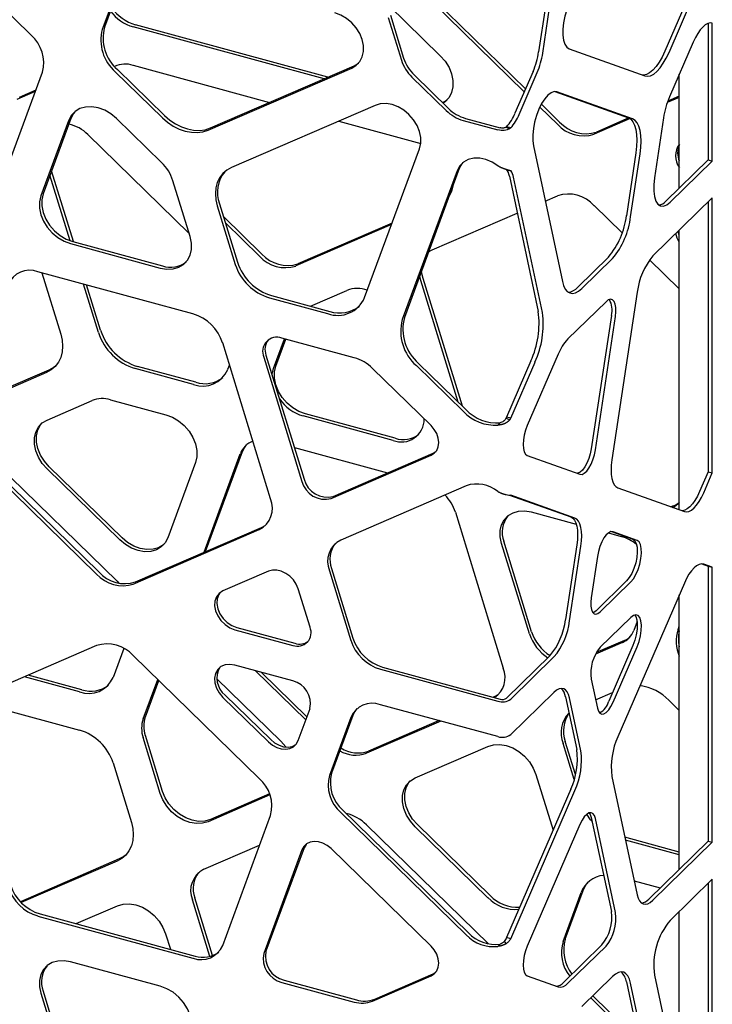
# Model space of a CAD drawing. Header units: millimetres. Extents: x -217 to 5933, y 23 to 4888.
# Tile 26 of 40: x 4742 to 4918, y 2704 to 2955. Entities that reach past the tile are written whole.
import ezdxf

# ---------------------------------------------------------------- set-up
doc = ezdxf.new("R2010")
doc.units = ezdxf.units.MM
doc.header["$LTSCALE"] = 15

msp = doc.modelspace()

# ---------------------------------------------------------------- linework, layer by layer
for p, q in [((4744.58, 2950.92), (4712.65, 2982.08)), ((4767.82, 2965.37), (4763.24, 2952.96)), ((4767.26, 2964.82), (4762.68, 2952.41)), ((4912.12, 2961.46), (4905.8, 2946.84)), ((4906.86, 2946.55), (4913.18, 2961.17)), ((4835.6, 2958.47), (4848.68, 2945.7)), ((4870.03, 2936.53), (4846.62, 2959.37)), ((4870.36, 2937.3), (4847.18, 2959.92)), ((4875.43, 2958.2), (4873.69, 2946.67)), ((4874.75, 2946.38), (4876.49, 2957.91)), ((4835.44, 2955.46), (4838.78, 2944.57)), ((4836, 2956.01), (4839.34, 2945.12)), ((4819.11, 2939.83), (4770.58, 2953.02)), ((4820.1, 2940.26), (4771.14, 2953.56)), ((4916.81, 2953.93), (4916.81, 2919.21)), ((4917.78, 2954.01), (4917.87, 2953.98)), ((4917.87, 2918.92), (4917.87, 2953.98)), ((4913.01, 2949.16), (4906.98, 2935.22)), ((4881.43, 2947.47), (4900.72, 2940.56)), ((4770.58, 2943.26), (4805.25, 2933.84)), ((4789.62, 2926.77), (4826.17, 2942.57)), ((4790.18, 2927.32), (4826.73, 2943.12)), ((4735.27, 2908.48), (4747.46, 2941.54)), ((4766, 2941.63), (4777.98, 2929.93)), ((4766.56, 2942.18), (4778.54, 2930.48)), ((4841.46, 2940.27), (4850.18, 2931.76)), ((4842.02, 2940.81), (4850.74, 2932.31)), ((4872.27, 2941.71), (4867.67, 2931.08)), ((4868.73, 2930.79), (4873.34, 2941.42)), ((4909.48, 2912.05), (4909.48, 2941)), ((4745.63, 2936.56), (4740.94, 2934.54)), ((4745.76, 2936.92), (4741.5, 2935.08)), ((4877.83, 2936.61), (4896.53, 2929.91)), ((4897.6, 2929.62), (4878.31, 2936.53)), ((4909.48, 2935.11), (4906.42, 2933.79)), ((4909.48, 2935.42), (4906.55, 2934.15)), ((4832.08, 2933.07), (4795.54, 2917.27)), ((4878.48, 2928.28), (4874.01, 2932.64)), ((4879.04, 2928.83), (4874.38, 2933.37)), ((4754.11, 2929.17), (4747.05, 2910.03)), ((4754.67, 2929.72), (4747.61, 2910.57)), ((4777.75, 2918.55), (4766.32, 2929.7)), ((4822.82, 2929.06), (4843.69, 2923.39)), ((4854.52, 2929.22), (4863.35, 2926.82)), ((4855.08, 2929.76), (4863.91, 2927.36)), ((4865.4, 2927.52), (4866.34, 2927.14)), ((4866.59, 2927.34), (4865.53, 2927.63)), ((4896.95, 2929.7), (4887.81, 2925.74)), ((4896.64, 2929.87), (4888.37, 2926.29)), ((4905.46, 2929.89), (4903.16, 2914.63)), ((4759.01, 2925.64), (4784.75, 2900.52)), ((4872.35, 2922.76), (4879.72, 2888.31)), ((4829.42, 2884.2), (4843.38, 2922.05)), ((4898.43, 2921.03), (4896.02, 2905.02)), ((4897.08, 2904.73), (4899.49, 2920.75)), ((4916.81, 2919.21), (4906.08, 2908.73)), ((4907.14, 2908.45), (4917.87, 2918.92)), ((4916.81, 2919.21), (4917.87, 2918.92)), ((4754.51, 2898.66), (4749.38, 2915.36)), ((4755.32, 2898.41), (4749.78, 2916.44)), ((4852.95, 2916.43), (4838.99, 2878.58)), ((4853.51, 2916.98), (4839.55, 2879.13)), ((4865.53, 2916.77), (4865.94, 2916.66)), ((4866.24, 2915.1), (4873.6, 2880.65)), ((4785, 2899.71), (4780.64, 2913.92)), ((4874.66, 2880.36), (4867.3, 2914.81)), ((4875.35, 2908.75), (4878.48, 2910.1)), ((4791.94, 2907.52), (4796.52, 2892.62)), ((4792.5, 2908.07), (4797.08, 2893.17)), ((4887.81, 2907.57), (4894.93, 2900.62)), ((4917.87, 2909.53), (4902.76, 2894.78)), ((4916.81, 2908.49), (4916.81, 2839.88)), ((4917.87, 2839.59), (4917.87, 2909.53)), ((4846.62, 2896.33), (4868.25, 2905.68)), ((4803.26, 2895.27), (4793.51, 2904.78)), ((4802.7, 2894.72), (4793.99, 2903.22)), ((4836.26, 2902.75), (4811.9, 2892.22)), ((4836.39, 2903.12), (4812.46, 2892.77)), ((4909.48, 2899.96), (4909.15, 2901.02)), ((4909.48, 2830.2), (4909.48, 2901.34)), ((4754.6, 2897.91), (4777.45, 2891.7)), ((4755.16, 2898.45), (4778.01, 2892.24)), ((4845.71, 2895.82), (4846.62, 2896.33)), ((4891.44, 2894.45), (4883.62, 2886.82)), ((4884.68, 2886.53), (4892.5, 2894.16)), ((4901.92, 2893.8), (4909.48, 2886.42)), ((4785.76, 2880.05), (4746.29, 2890.77)), ((4747.32, 2890.49), (4752.1, 2874.91)), ((4761.68, 2875.32), (4757.9, 2887.62)), ((4843.74, 2888.51), (4843.46, 2889.72)), ((4853.25, 2857.57), (4843.74, 2888.51)), ((4854.29, 2856.56), (4844.3, 2889.06)), ((4762.24, 2875.87), (4758.7, 2887.4)), ((4815.64, 2882.02), (4824.92, 2886.03)), ((4898.77, 2885.58), (4892.34, 2842.92)), ((4805.19, 2884.16), (4820, 2880.13)), ((4805.75, 2884.71), (4820.56, 2880.68)), ((4890.83, 2883.13), (4881.12, 2873.66)), ((4892.19, 2879.66), (4887.07, 2845.72)), ((4888.13, 2845.43), (4893.25, 2879.37)), ((4805.5, 2832.99), (4793.31, 2872.68)), ((4806.25, 2866.19), (4809.02, 2873.72)), ((4806.81, 2866.74), (4809.35, 2873.63)), ((4826.76, 2868.9), (4808.36, 2873.9)), ((4803.77, 2869.02), (4813.47, 2837.44)), ((4804.33, 2869.57), (4814.03, 2837.99)), ((4843.15, 2867.43), (4855.13, 2855.73)), ((4871.71, 2868.07), (4865.53, 2853.8)), ((4866.59, 2853.51), (4872.77, 2867.79)), ((4878.66, 2869.79), (4870.8, 2851.64)), ((4748.51, 2865.16), (4736.52, 2859.98)), ((4749.07, 2865.71), (4737.08, 2860.53)), ((4785.91, 2862.11), (4771.09, 2866.14)), ((4786.47, 2862.66), (4771.65, 2866.68)), ((4795.03, 2867.07), (4794.58, 2865.86)), ((4846.31, 2851.64), (4831.42, 2866.17)), ((4842.59, 2866.88), (4854.57, 2855.18)), ((4748.65, 2853.05), (4760.07, 2857.99)), ((4764.74, 2858.19), (4778.86, 2854.35)), ((4836.65, 2847.86), (4813.79, 2854.08)), ((4837.21, 2848.41), (4814.35, 2854.62)), ((4865.4, 2853.5), (4866.33, 2853.11)), ((4866.59, 2853.51), (4865.53, 2853.8)), ((4863.91, 2852.3), (4863.35, 2851.76)), ((4729.39, 2844.95), (4761.25, 2813.85)), ((4729.95, 2845.49), (4761.81, 2814.4)), ((4788.98, 2819.58), (4798.36, 2845.02)), ((4811.56, 2846.05), (4835.28, 2839.6)), ((4846.87, 2844.61), (4847.55, 2845.01)), ((4788.56, 2819.4), (4797.8, 2844.47)), ((4820.9, 2833.08), (4846.31, 2844.07)), ((4821.46, 2833.63), (4846.87, 2844.61)), ((4870.8, 2844.06), (4884.21, 2839.26)), ((4735.6, 2842.12), (4766.45, 2812.03)), ((4767.14, 2822.56), (4748.65, 2840.61)), ((4767.7, 2823.11), (4749.21, 2841.15)), ((4786.41, 2842.24), (4779.35, 2823.09)), ((4916.81, 2839.88), (4914.63, 2834.83)), ((4916.81, 2839.88), (4917.87, 2839.59)), ((4915.69, 2834.55), (4917.87, 2839.59)), ((4855.27, 2836.33), (4823.34, 2822.52)), ((4893.86, 2835.8), (4910.77, 2829.74)), ((4866.32, 2833.97), (4881.86, 2828.4)), ((4882.92, 2828.11), (4866.59, 2833.97)), ((4852.5, 2829.6), (4864.7, 2789.91)), ((4871.83, 2829.66), (4883.25, 2826.56)), ((4770.58, 2811.32), (4802.62, 2825.17)), ((4771.14, 2811.87), (4803.18, 2825.72)), ((4891.43, 2824.34), (4894.69, 2823.45)), ((4892.23, 2824.68), (4897.68, 2822.73)), ((4898.74, 2822.44), (4892.62, 2824.63)), ((4871.35, 2798.66), (4864.28, 2821.65)), ((4871.91, 2799.21), (4864.84, 2822.2)), ((4883.38, 2821.29), (4880.52, 2802.27)), ((4881.58, 2801.98), (4884.45, 2821)), ((4888.63, 2818.36), (4887.05, 2807.85)), ((4821.02, 2815.26), (4826.45, 2797.56)), ((4915.19, 2816.45), (4916.81, 2815.88)), ((4917.87, 2815.59), (4915.69, 2816.37)), ((4916.81, 2815.88), (4917.87, 2815.59)), ((4916.81, 2815.88), (4916.81, 2745.94)), ((4917.87, 2745.65), (4917.87, 2815.59)), ((4804.96, 2814.58), (4793.37, 2809.56)), ((4820.46, 2814.71), (4825.89, 2797.01)), ((4766.45, 2812.03), (4766.9, 2811.56)), ((4815.53, 2800.36), (4812.52, 2810.14)), ((4896.08, 2812.15), (4888.3, 2804.55)), ((4889.36, 2804.26), (4897.14, 2811.86)), ((4910.77, 2811.57), (4893.86, 2772.5)), ((4909.48, 2738.78), (4909.48, 2808.59)), ((4897.14, 2802.86), (4889.36, 2795.26)), ((4796.95, 2800.26), (4811.7, 2796.25)), ((4898.73, 2801.84), (4897.87, 2799.5)), ((4909.17, 2799.75), (4909.48, 2800.58)), ((4796.39, 2799.72), (4811.14, 2795.71)), ((4761.25, 2795.68), (4729.39, 2781.9)), ((4768.15, 2794.96), (4765.43, 2787.6)), ((4894.99, 2796.44), (4888.15, 2793.48)), ((4895.55, 2796.99), (4888.35, 2793.88)), ((4897.68, 2795.68), (4891.56, 2781.55)), ((4892.62, 2781.26), (4898.74, 2795.39)), ((4802.62, 2761.87), (4770.58, 2793.14)), ((4876.53, 2793.07), (4865.53, 2782.33)), ((4866.59, 2782.04), (4877.59, 2792.78)), ((4811.14, 2786.7), (4796.39, 2790.71)), ((4834, 2790.2), (4863.91, 2782.07)), ((4756.91, 2783.91), (4742.87, 2787.73)), ((4757.47, 2784.46), (4743.86, 2788.16)), ((4814.46, 2776.78), (4801.64, 2789.29)), ((4814.76, 2777.58), (4803.2, 2788.86)), ((4833.44, 2789.65), (4863.35, 2781.52)), ((4773.08, 2777.02), (4776.79, 2787.08)), ((4773.64, 2777.56), (4777.05, 2786.82)), ((4791.82, 2787.26), (4808.14, 2771.33)), ((4887.05, 2787.16), (4888.63, 2779.74)), ((4793.37, 2782.51), (4804.96, 2771.2)), ((4793.93, 2783.06), (4805.52, 2771.75)), ((4862.38, 2782.64), (4862.15, 2782.55)), ((4877.59, 2783.77), (4866.59, 2773.03)), ((4880.52, 2782.64), (4883.38, 2769.22)), ((4884.45, 2768.93), (4881.58, 2782.35)), ((4888.18, 2781.88), (4892.52, 2783.76)), ((4729.03, 2781.73), (4756.91, 2774.15)), ((4863.35, 2772.52), (4833.44, 2780.64)), ((4906.85, 2781.77), (4909.48, 2779.2)), ((4812.52, 2771.52), (4815.53, 2779.67)), ((4825.89, 2777.38), (4820.46, 2762.64)), ((4826.45, 2777.93), (4821.02, 2763.19)), ((4848.8, 2776.47), (4829.89, 2768.29)), ((4848.37, 2776.59), (4830.45, 2768.84)), ((4777.44, 2758.06), (4773.08, 2772.27)), ((4778, 2758.6), (4773.64, 2772.81)), ((4842.3, 2762.05), (4860.79, 2770.04)), ((4882.74, 2761.58), (4879.92, 2770.77)), ((4883.08, 2762.86), (4880.48, 2771.31)), ((4765.43, 2765.84), (4770.08, 2750.72)), ((4873, 2762.88), (4877.35, 2748.72)), ((4892.34, 2762.42), (4898.77, 2732.32)), ((4805.35, 2757.68), (4789.65, 2750.89)), ((4805.26, 2757.95), (4790.21, 2751.44)), ((4881.86, 2759.14), (4865.53, 2721.39)), ((4866.59, 2721.11), (4882.92, 2758.85)), ((4793.31, 2719.43), (4805.5, 2752.49)), ((4823.34, 2753.26), (4855.27, 2722.1)), ((4823.9, 2753.81), (4855.83, 2722.65)), ((4829.89, 2750.11), (4860.95, 2719.8)), ((4861.35, 2732.11), (4842.86, 2750.15)), ((4884.21, 2750.21), (4870.8, 2719.23)), ((4887.07, 2751.98), (4892.19, 2728.03)), ((4893.25, 2727.75), (4888.13, 2751.69)), ((4860.79, 2731.56), (4842.3, 2749.61)), ((4788.52, 2738.79), (4802.71, 2744.93)), ((4909.48, 2743.15), (4895.65, 2746.91)), ((4909.48, 2742.45), (4895.81, 2746.16)), ((4916.81, 2745.94), (4901.69, 2731.18)), ((4902.76, 2730.89), (4917.87, 2745.65)), ((4916.81, 2745.94), (4917.87, 2745.65)), ((4813.47, 2743.71), (4803.77, 2717.4)), ((4814.03, 2744.25), (4804.33, 2717.94)), ((4846.31, 2719.23), (4820.9, 2744.03)), ((4767.01, 2741.41), (4741.84, 2730.53)), ((4766.45, 2740.86), (4742.05, 2730.31)), ((4898.03, 2735.8), (4904.6, 2734.02)), ((4917.87, 2736.26), (4907.14, 2725.78)), ((4916.81, 2735.22), (4916.81, 2701.49)), ((4917.87, 2701.2), (4917.87, 2736.26)), ((4879.92, 2720.44), (4884.5, 2732.85)), ((4880.48, 2720.99), (4885.06, 2733.4)), ((4790.05, 2716.6), (4785.63, 2730.98)), ((4790.72, 2716.81), (4786.19, 2731.53)), ((4746.85, 2727.44), (4786.32, 2716.71)), ((4756, 2724.95), (4766.58, 2729.52)), ((4909.48, 2697.8), (4909.48, 2728.06)), ((4746.29, 2726.89), (4785.76, 2716.16)), ((4778.79, 2722.36), (4780, 2718.43)), ((4863.91, 2719.73), (4863.35, 2719.18)), ((4864.93, 2720.43), (4865.4, 2719.86)), ((4866.59, 2721.11), (4865.53, 2721.39)), ((4889.77, 2719.54), (4880.06, 2710.06)), ((4881.12, 2709.78), (4890.83, 2719.25)), ((4777.45, 2709.03), (4754.6, 2715.24)), ((4831.99, 2705.77), (4846.87, 2712.2)), ((4846.87, 2712.2), (4847.55, 2712.6)), ((4808.36, 2710.02), (4826.76, 2705.02)), ((4808.92, 2710.57), (4827.32, 2705.57)), ((4831.42, 2705.22), (4846.31, 2711.66)), ((4870.8, 2711.66), (4878.66, 2708.84)), ((4892.5, 2711.49), (4884.68, 2703.86)), ((4896.02, 2710.14), (4898.43, 2698.85)), ((4899.49, 2698.56), (4897.08, 2709.85)), ((4903.16, 2711.83), (4905.46, 2701.05)), ((4747.05, 2707.23), (4754.11, 2684.24)), ((4747.61, 2707.77), (4754.67, 2684.78)), ((4895.22, 2697.97), (4886.93, 2706.05)), ((4895.78, 2698.51), (4887.49, 2706.6))]:
    msp.add_line(p, q)
at = {"flags": 128}
for points in [[(4883.71, 2962.56), (4882.9, 2961.62), (4882.13, 2960.41), (4881.43, 2958.98), (4880.83, 2957.4), (4880.36, 2955.73), (4880.03, 2954.05), (4879.86, 2952.43), (4879.86, 2950.95), (4880.03, 2949.66), (4880.36, 2948.62), (4880.83, 2947.88), (4881.43, 2947.47)], [(4826.17, 2942.57), (4827.31, 2943.26), (4828.21, 2944.22), (4828.83, 2945.41), (4829.15, 2946.77), (4829.15, 2948.26), (4828.83, 2949.8), (4828.21, 2951.33), (4827.31, 2952.78), (4826.17, 2954.08), (4824.84, 2955.19), (4823.38, 2956.04), (4821.85, 2956.61)], [(4917.87, 2953.98), (4917.32, 2954.04), (4916.71, 2953.89), (4916.08, 2953.54), (4915.43, 2952.99), (4914.79, 2952.26), (4914.16, 2951.36), (4913.56, 2950.32), (4913.01, 2949.16)], [(4848.68, 2945.7), (4849.91, 2944.29), (4850.89, 2942.73), (4851.56, 2941.08), (4851.9, 2939.41), (4851.9, 2937.8), (4851.56, 2936.32), (4850.89, 2935.04), (4849.91, 2934), (4849.39, 2933.63)], [(4905.8, 2946.84), (4905.1, 2945.37), (4904.34, 2944.06), (4903.55, 2942.93), (4902.73, 2942.01), (4901.91, 2941.34), (4901.11, 2940.91), (4900.36, 2940.75), (4900.21, 2940.75)], [(4900.72, 2940.56), (4901.42, 2940.46), (4902.18, 2940.62), (4902.97, 2941.05), (4903.79, 2941.73), (4904.61, 2942.64), (4905.4, 2943.77), (4906.16, 2945.09), (4906.86, 2946.55)], [(4826.73, 2943.12), (4827.87, 2943.81), (4827.92, 2943.85)], [(4878.31, 2936.53), (4877.61, 2936.59), (4876.84, 2936.3), (4876.03, 2935.67), (4875.23, 2934.73), (4874.46, 2933.52), (4873.76, 2932.09), (4873.16, 2930.51), (4872.68, 2928.84), (4872.35, 2927.16), (4872.18, 2925.54), (4872.18, 2924.05), (4872.35, 2922.76)], [(4766.32, 2929.7), (4764.89, 2930.89), (4763.31, 2931.82), (4761.66, 2932.44), (4760.01, 2932.72), (4758.43, 2932.65), (4757, 2932.24), (4755.76, 2931.49), (4754.79, 2930.46), (4754.11, 2929.17)], [(4843.38, 2922.05), (4843.7, 2923.42), (4843.7, 2924.9), (4843.38, 2926.45), (4842.75, 2927.97), (4841.85, 2929.42), (4840.71, 2930.73), (4839.38, 2931.83), (4837.92, 2932.69), (4836.4, 2933.26), (4834.87, 2933.52), (4833.41, 2933.45), (4832.08, 2933.07)], [(4755.68, 2931.43), (4755.35, 2931.01), (4754.67, 2929.72)], [(4778.54, 2930.48), (4779.87, 2929.33), (4781.3, 2928.37), (4782.81, 2927.61), (4784.36, 2927.07), (4785.91, 2926.76), (4787.42, 2926.71), (4788.85, 2926.89), (4790.18, 2927.32)], [(4777.98, 2929.93), (4779.31, 2928.79), (4780.74, 2927.82), (4782.25, 2927.06), (4783.8, 2926.52), (4785.35, 2926.22), (4786.86, 2926.16), (4788.29, 2926.34), (4789.62, 2926.77)], [(4896.53, 2929.91), (4897.16, 2929.54), (4897.69, 2928.91), (4898.12, 2928.05), (4898.43, 2926.96), (4898.62, 2925.69), (4898.69, 2924.25), (4898.62, 2922.68), (4898.43, 2921.03)], [(4899.49, 2920.75), (4899.68, 2922.4), (4899.75, 2923.96), (4899.68, 2925.4), (4899.49, 2926.67), (4899.18, 2927.76), (4898.75, 2928.62), (4898.22, 2929.25), (4897.6, 2929.62)], [(4863.35, 2917.7), (4861.86, 2918.67), (4860.29, 2919.34), (4858.7, 2919.68), (4857.17, 2919.68), (4855.77, 2919.32), (4854.56, 2918.64), (4853.61, 2917.66), (4852.95, 2916.43)], [(4854.43, 2918.54), (4854.17, 2918.21), (4853.51, 2916.98)], [(4795.54, 2917.27), (4794.35, 2916.61), (4793.35, 2915.74), (4792.53, 2914.68), (4791.94, 2913.45), (4791.58, 2912.08), (4791.46, 2910.62), (4791.58, 2909.08), (4791.94, 2907.52)], [(4851.9, 2912.59), (4851.56, 2911.18), (4850.92, 2909.95)], [(4903.16, 2914.63), (4902.97, 2912.88), (4902.97, 2911.27), (4903.16, 2909.87), (4903.51, 2908.75), (4904.03, 2907.95), (4904.68, 2907.51), (4905.43, 2907.45), (4906.27, 2907.76), (4907.14, 2908.45)], [(4747.05, 2910.03), (4746.71, 2908.55), (4746.71, 2906.94), (4747.05, 2905.27), (4747.73, 2903.62), (4748.7, 2902.06), (4749.93, 2900.64), (4751.37, 2899.45), (4752.95, 2898.52), (4754.6, 2897.91)], [(4747.61, 2910.57), (4747.27, 2909.09), (4747.27, 2907.49), (4747.61, 2905.82), (4748.29, 2904.17), (4749.26, 2902.6), (4750.49, 2901.19), (4751.93, 2900), (4753.51, 2899.07), (4755.16, 2898.45)], [(4909.48, 2898.32), (4908.97, 2899.29), (4908.59, 2900.47)], [(4777.45, 2891.7), (4779.1, 2891.42), (4780.68, 2891.48), (4782.12, 2891.9), (4783.35, 2892.64), (4784.33, 2893.67), (4785, 2894.96), (4785.35, 2896.44), (4785.35, 2898.05), (4785, 2899.71)], [(4844.3, 2889.06), (4844.01, 2890.31), (4843.93, 2891)], [(4879.72, 2888.31), (4880.03, 2887.23), (4880.46, 2886.36), (4880.99, 2885.74), (4881.62, 2885.37), (4882.31, 2885.26), (4883.07, 2885.43), (4883.87, 2885.85), (4884.68, 2886.53)], [(4893.25, 2879.37), (4893.37, 2880.57), (4893.35, 2881.64), (4893.18, 2882.54), (4892.89, 2883.22), (4892.48, 2883.63), (4891.99, 2883.75), (4891.42, 2883.59), (4890.83, 2883.13)], [(4752.1, 2874.91), (4752.47, 2873.35), (4752.59, 2871.81), (4752.47, 2870.35), (4752.1, 2868.98), (4751.51, 2867.75), (4750.7, 2866.69), (4749.69, 2865.82), (4748.51, 2865.16)], [(4750.78, 2866.78), (4750.25, 2866.37), (4749.07, 2865.71)], [(4805.88, 2864.51), (4805.9, 2864.71), (4806.25, 2866.19)], [(4814.35, 2854.62), (4812.7, 2855.24), (4811.13, 2856.16), (4809.69, 2857.36), (4808.46, 2858.77), (4807.48, 2860.33), (4806.81, 2861.99), (4806.46, 2863.65), (4806.46, 2865.26), (4806.81, 2866.74)], [(4748.65, 2840.61), (4747.41, 2842.02), (4746.44, 2843.58), (4745.76, 2845.24), (4745.42, 2846.9), (4745.42, 2848.51), (4745.76, 2849.99), (4746.44, 2851.27), (4747.41, 2852.31), (4748.65, 2853.05)], [(4778.86, 2854.35), (4780.51, 2853.74), (4782.09, 2852.81), (4783.53, 2851.62), (4784.76, 2850.21), (4785.74, 2848.64), (4786.41, 2846.99), (4786.76, 2845.32), (4786.76, 2843.71), (4786.41, 2842.24)], [(4749.21, 2841.15), (4747.97, 2842.56), (4747, 2844.13), (4746.32, 2845.78), (4745.98, 2847.45), (4745.98, 2849.06), (4746.32, 2850.53), (4747, 2851.82), (4747.33, 2852.24)], [(4846.31, 2844.07), (4847.14, 2844.59), (4847.78, 2845.33), (4848.17, 2846.25), (4848.3, 2847.31), (4848.17, 2848.44), (4847.78, 2849.58), (4847.14, 2850.67), (4846.31, 2851.64)], [(4870.8, 2851.64), (4870.36, 2850.46), (4870.03, 2849.22), (4869.82, 2847.99), (4869.75, 2846.83), (4869.82, 2845.8), (4870.03, 2844.97), (4870.36, 2844.38), (4870.8, 2844.06)], [(4798.36, 2845.02), (4798.84, 2846), (4799.37, 2846.73)], [(4887.07, 2845.72), (4886.82, 2844.47), (4886.45, 2843.25), (4885.98, 2842.11), (4885.43, 2841.11), (4884.85, 2840.33), (4884.25, 2839.79), (4883.67, 2839.52), (4883.54, 2839.5)], [(4884.21, 2839.26), (4884.73, 2839.23), (4885.31, 2839.5), (4885.91, 2840.04), (4886.49, 2840.83), (4887.04, 2841.82), (4887.51, 2842.96), (4887.88, 2844.18), (4888.13, 2845.43)], [(4892.34, 2842.92), (4892.18, 2841.59), (4892.13, 2840.34), (4892.18, 2839.19), (4892.34, 2838.16), (4892.59, 2837.29), (4892.93, 2836.6), (4893.36, 2836.1), (4893.86, 2835.8)], [(4914.63, 2834.83), (4914.07, 2833.66), (4913.46, 2832.6), (4912.82, 2831.7), (4912.17, 2830.96), (4911.51, 2830.42), (4910.87, 2830.08), (4910.27, 2829.95), (4910.2, 2829.95)], [(4910.77, 2829.74), (4911.33, 2829.66), (4911.93, 2829.79), (4912.57, 2830.13), (4913.23, 2830.68), (4913.88, 2831.41), (4914.52, 2832.31), (4915.13, 2833.37), (4915.69, 2834.55)], [(4864.28, 2821.65), (4863.94, 2823.32), (4863.94, 2824.92), (4864.28, 2826.4), (4864.96, 2827.69), (4865.93, 2828.72), (4867.17, 2829.46), (4868.6, 2829.88), (4870.18, 2829.95), (4871.83, 2829.66)], [(4881.86, 2828.4), (4882.36, 2828.1), (4882.79, 2827.6), (4883.13, 2826.91), (4883.38, 2826.04), (4883.54, 2825.01), (4883.59, 2823.86), (4883.54, 2822.61), (4883.38, 2821.29)], [(4884.45, 2821), (4884.6, 2822.32), (4884.65, 2823.57), (4884.6, 2824.73), (4884.45, 2825.75), (4884.19, 2826.62), (4883.85, 2827.31), (4883.42, 2827.81), (4882.92, 2828.11)], [(4803.18, 2825.72), (4804.13, 2826.25), (4804.49, 2826.53)], [(4779.35, 2823.09), (4778.67, 2821.8), (4777.7, 2820.77), (4776.46, 2820.03), (4775.03, 2819.61), (4773.45, 2819.54), (4771.8, 2819.82), (4770.15, 2820.44), (4768.57, 2821.37), (4767.14, 2822.56)], [(4778.34, 2821.38), (4778.26, 2821.31), (4777.02, 2820.57), (4775.59, 2820.16), (4774.01, 2820.09), (4772.36, 2820.37), (4770.71, 2820.99), (4769.13, 2821.91), (4767.7, 2823.11)], [(4892.62, 2824.63), (4892.09, 2824.66), (4891.51, 2824.39), (4890.9, 2823.84), (4890.3, 2823.04), (4889.74, 2822.03), (4889.27, 2820.87), (4888.89, 2819.62), (4888.63, 2818.36)], [(4897.68, 2822.73), (4898.18, 2822.36), (4898.54, 2821.66), (4898.75, 2820.68), (4898.79, 2819.47), (4898.67, 2818.12), (4898.38, 2816.7), (4897.94, 2815.31), (4897.39, 2814.04), (4896.76, 2812.96), (4896.08, 2812.15)], [(4897.14, 2811.86), (4897.82, 2812.68), (4898.45, 2813.75), (4899, 2815.03), (4899.44, 2816.41), (4899.73, 2817.83), (4899.85, 2819.18), (4899.81, 2820.39), (4899.6, 2821.37), (4899.24, 2822.07), (4898.74, 2822.44)], [(4812.52, 2810.14), (4812.04, 2811.29), (4811.32, 2812.36), (4810.42, 2813.3), (4809.37, 2814.05), (4808.23, 2814.58), (4807.08, 2814.85), (4805.97, 2814.85), (4804.96, 2814.58)], [(4915.69, 2816.37), (4915.13, 2816.45), (4914.52, 2816.32), (4913.88, 2815.98), (4913.23, 2815.44), (4912.57, 2814.7), (4911.93, 2813.8), (4911.33, 2812.74), (4910.77, 2811.57)], [(4793.37, 2809.56), (4792.43, 2808.96), (4791.74, 2808.1), (4791.34, 2807.01), (4791.26, 2805.79), (4791.5, 2804.49), (4792.05, 2803.21), (4792.87, 2802.03), (4793.91, 2801.01), (4795.11, 2800.22), (4796.39, 2799.72)], [(4792.62, 2809.13), (4792.3, 2808.64), (4791.9, 2807.56), (4791.82, 2806.34), (4792.06, 2805.04), (4792.61, 2803.76), (4793.43, 2802.57), (4794.47, 2801.55), (4795.67, 2800.77), (4796.95, 2800.26)], [(4887.05, 2807.85), (4886.94, 2806.71), (4886.96, 2805.69), (4887.11, 2804.83), (4887.39, 2804.18), (4887.78, 2803.79), (4888.26, 2803.67), (4888.79, 2803.83), (4889.36, 2804.26)], [(4888.3, 2804.55), (4887.73, 2804.12), (4887.51, 2804.02)], [(4898.74, 2795.39), (4899.24, 2796.73), (4899.6, 2798.14), (4899.81, 2799.54), (4899.85, 2800.83), (4899.73, 2801.93), (4899.44, 2802.78), (4899, 2803.32), (4898.45, 2803.52), (4897.82, 2803.36), (4897.14, 2802.86)], [(4898.1, 2803.47), (4898.38, 2803.07), (4898.67, 2802.22), (4898.79, 2801.11), (4898.75, 2799.82), (4898.54, 2798.43), (4898.18, 2797.02), (4897.68, 2795.68)], [(4796.39, 2790.71), (4795.11, 2790.9), (4793.91, 2790.77), (4792.87, 2790.32), (4792.05, 2789.58), (4791.5, 2788.6), (4791.26, 2787.43), (4791.34, 2786.16), (4791.74, 2784.87), (4792.43, 2783.62), (4793.37, 2782.51)], [(4881.58, 2782.35), (4881.33, 2783.22), (4880.98, 2783.91), (4880.56, 2784.41), (4880.06, 2784.71), (4879.5, 2784.79), (4878.89, 2784.66), (4878.25, 2784.32), (4877.59, 2783.77)], [(4863.69, 2783.45), (4863.32, 2783.17), (4862.38, 2782.64)], [(4888.63, 2779.74), (4888.89, 2778.98), (4889.27, 2778.47), (4889.74, 2778.24), (4890.3, 2778.31), (4890.9, 2778.68), (4891.51, 2779.31), (4892.09, 2780.19), (4892.62, 2781.26)], [(4827.46, 2779.64), (4826.93, 2778.91), (4826.45, 2777.93)], [(4804.96, 2771.2), (4805.97, 2770.38), (4807.08, 2769.77), (4808.23, 2769.41), (4809.37, 2769.32), (4810.42, 2769.51), (4811.32, 2769.95), (4812.04, 2770.64), (4812.52, 2771.52)], [(4805.52, 2771.75), (4806.53, 2770.92), (4807.64, 2770.32), (4808.79, 2769.96), (4809.93, 2769.87), (4810.98, 2770.05), (4811.88, 2770.5), (4811.99, 2770.58)], [(4808.14, 2771.33), (4809.38, 2769.92), (4809.41, 2769.88)], [(4860.79, 2770.04), (4862.23, 2770.46), (4863.81, 2770.53), (4865.46, 2770.25), (4867.11, 2769.63), (4868.68, 2768.7), (4870.12, 2767.51), (4871.35, 2766.1), (4872.33, 2764.53), (4873, 2762.88)], [(4842.3, 2749.61), (4841.07, 2751.02), (4840.09, 2752.58), (4839.42, 2754.23), (4839.07, 2755.9), (4839.07, 2757.51), (4839.42, 2758.99), (4840.09, 2760.27), (4841.07, 2761.31), (4842.3, 2762.05)], [(4842.86, 2750.15), (4841.63, 2751.56), (4840.65, 2753.13), (4839.98, 2754.78), (4839.63, 2756.45), (4839.63, 2758.06), (4839.98, 2759.53), (4840.65, 2760.82), (4840.99, 2761.24)], [(4789.65, 2750.89), (4788.21, 2750.48), (4786.64, 2750.41), (4784.99, 2750.69), (4783.34, 2751.31), (4781.76, 2752.24), (4780.32, 2753.43), (4779.09, 2754.84), (4778.12, 2756.41), (4777.44, 2758.06)], [(4790.21, 2751.44), (4788.77, 2751.03), (4787.2, 2750.96), (4785.55, 2751.24), (4783.9, 2751.86), (4782.32, 2752.78), (4780.88, 2753.98), (4779.65, 2755.39), (4778.68, 2756.95), (4778, 2758.6)], [(4888.13, 2751.69), (4887.88, 2752.45), (4887.51, 2752.95), (4887.04, 2753.17), (4886.49, 2753.1), (4885.91, 2752.74), (4885.31, 2752.12), (4884.73, 2751.25), (4884.21, 2750.21)], [(4887.29, 2750.94), (4886.91, 2751.39), (4885.93, 2752.76)], [(4886.56, 2753.13), (4886.82, 2752.74), (4887.07, 2751.98)], [(4770.08, 2750.72), (4770.45, 2749.14), (4770.57, 2747.59), (4770.45, 2746.1), (4770.08, 2744.72), (4769.48, 2743.48), (4768.66, 2742.41), (4767.64, 2741.53), (4766.45, 2740.86)], [(4820.9, 2744.03), (4819.91, 2744.83), (4818.82, 2745.43), (4817.69, 2745.78), (4816.57, 2745.87), (4815.54, 2745.69), (4814.65, 2745.25), (4813.95, 2744.58), (4813.47, 2743.71)], [(4814.55, 2745.18), (4814.51, 2745.12), (4814.03, 2744.25)], [(4768.74, 2742.49), (4768.2, 2742.07), (4767.01, 2741.41)], [(4885.06, 2733.4), (4885.65, 2734.63), (4886.38, 2735.6)], [(4898.77, 2732.32), (4899.02, 2731.45), (4899.37, 2730.76), (4899.79, 2730.26), (4900.29, 2729.96), (4900.85, 2729.88), (4901.46, 2730.01), (4902.1, 2730.35), (4902.76, 2730.89)], [(4766.58, 2729.52), (4768.02, 2729.94), (4769.59, 2730), (4771.24, 2729.72), (4772.89, 2729.11), (4774.47, 2728.18), (4775.91, 2726.99), (4777.14, 2725.58), (4778.12, 2724.01), (4778.79, 2722.36)], [(4846.31, 2711.66), (4847.14, 2712.18), (4847.78, 2712.92), (4848.17, 2713.85), (4848.3, 2714.9), (4848.17, 2716.03), (4847.78, 2717.17), (4847.14, 2718.26), (4846.31, 2719.23)], [(4870.8, 2719.23), (4870.36, 2718.06), (4870.03, 2716.82), (4869.82, 2715.58), (4869.75, 2714.42), (4869.82, 2713.4), (4870.03, 2712.57), (4870.36, 2711.98), (4870.8, 2711.66)], [(4754.6, 2715.24), (4752.95, 2715.52), (4751.37, 2715.45), (4749.93, 2715.04), (4748.7, 2714.3), (4747.73, 2713.26), (4747.05, 2711.98), (4746.71, 2710.5), (4746.71, 2708.89), (4747.05, 2707.23)], [(4897.08, 2709.85), (4896.79, 2710.85), (4896.39, 2711.65), (4895.9, 2712.23), (4895.33, 2712.57), (4894.69, 2712.66), (4893.99, 2712.51), (4893.26, 2712.12), (4892.5, 2711.49)], [(4785, 2696.91), (4785.35, 2698.39), (4785.35, 2700), (4785, 2701.66), (4784.33, 2703.32), (4783.35, 2704.88), (4782.12, 2706.29), (4780.68, 2707.49), (4779.1, 2708.41), (4777.45, 2709.03)]]:
    msp.add_lwpolyline(points, dxfattribs=at)
for centre, radius, start, end in [((4774.34, 2964.38), 11.28, 214.827, 253.5363), ((4773.72, 2963.73), 11.17, 216.6737, 253.7056), ((4773.52, 2950.22), 10.64, 165.0744, 229.0852), ((4738.52, 2943.92), 9.26, 345.0744, 49.0852), ((4772.96, 2949.67), 10.64, 165.0744, 229.0852), ((4849.2, 2948.27), 10.35, 197.7215, 226.1011), ((4853.6, 2949.72), 20.32, 336.7863, 351.3612), ((4854.66, 2949.43), 20.32, 336.7863, 351.3612), ((4768.53, 2936.71), 6.86, 72.6191, 113.6281), ((4848.64, 2947.72), 10.35, 197.7215, 226.1011), ((4927.07, 2926.61), 21.86, 156.7894, 171.3543), ((4847.12, 2938.72), 5.35, 293.0149, 309.8377), ((4857.3, 2938.92), 10.1, 225.173, 254.019), ((4857.86, 2939.47), 10.1, 225.173, 254.019), ((4856.64, 2935.54), 11.91, 318.3138, 337.975), ((4857.7, 2935.25), 11.91, 318.3138, 337.975), ((4752.1, 2918.78), 9.74, 44.7928, 77.8478), ((4885.1, 2934.21), 8.89, 221.8611, 287.7298), ((4885.66, 2934.76), 8.89, 221.8611, 287.7298), ((4913.42, 2920.26), 4.92, 143.1265, 216.8735), ((4913.96, 2920.96), 4.92, 155.8025, 204.1975), ((4770.04, 2910.53), 11.13, 17.7311, 46.095), ((4800.29, 2910.97), 8.32, 141.0577, 200.4392), ((4862.34, 2914.43), 3.96, 9.8303, 36.2772), ((4863.4, 2914.14), 3.96, 9.8303, 36.2772), ((4881.19, 2901.63), 8.89, 41.8611, 107.7298), ((4903.83, 2910.63), 2.94, 278.8825, 319.8319), ((4876.15, 2907.35), 20.01, 319.8653, 353.3272), ((4877.21, 2907.06), 20.01, 319.8653, 353.3272), ((4809.79, 2901.12), 8.77, 221.8611, 287.7298), ((4780.07, 2898.26), 6.36, 251.1241, 308.008), ((4808.85, 2896.58), 12.95, 197.817, 253.5786), ((4809.41, 2897.13), 12.95, 197.817, 253.5786), ((4809.23, 2900.57), 8.77, 221.8611, 287.7298), ((4916.07, 2883.55), 17.41, 139.8653, 173.3272), ((4744.21, 2885.22), 5.93, 69.4895, 157.2757), ((4827.57, 2879.11), 7.41, 70.0083, 110.9509), ((4880.87, 2889.11), 3.58, 275.8819, 320.2137), ((4822.59, 2887.06), 7.4, 249.4895, 337.2757), ((4887.03, 2881.06), 5.35, 344.7929, 29.528), ((4782.57, 2869.23), 11.27, 17.817, 73.5786), ((4823.1, 2888.33), 8.06, 251.6497, 308.2277), ((4850.93, 2877.64), 22.87, 335.2778, 7.5644), ((4851.99, 2877.35), 22.87, 335.2778, 7.5644), ((4850.15, 2875.61), 11.55, 165.0744, 229.0852), ((4850.71, 2876.16), 11.55, 165.0744, 229.0852), ((4775.07, 2879.63), 14.06, 197.817, 253.5786), ((4775.63, 2880.17), 14.06, 197.817, 253.5786), ((4807.12, 2870.47), 3.65, 70.1748, 203.2802), ((4808.17, 2870.99), 4.1, 144.2623, 200.331), ((4890.14, 2865.2), 12.37, 136.8653, 158.2376), ((4823.77, 2858.46), 10.86, 45.1815, 74.0194), ((4788.3, 2868.49), 6.81, 249.4895, 337.2757), ((4788.81, 2869.71), 7.43, 251.6626, 307.9565), ((4762.69, 2851.41), 7.08, 73.2222, 111.717), ((4816.99, 2864.89), 11.27, 215.0149, 253.5375), ((4862.63, 2862.87), 11.14, 223.6345, 273.6689), ((4863.19, 2863.42), 11.14, 223.6345, 273.6689), ((4838.76, 2853.29), 5.83, 248.7752, 0.2928), ((4802.79, 2842.67), 5.3, 109.7675, 160.1085), ((4839.25, 2854.54), 6.46, 251.5868, 307.5453), ((4819.37, 2838.98), 6.1, 194.6593, 284.5415), ((4819.93, 2839.53), 6.1, 194.6593, 284.5415), ((4857.99, 2828.39), 8.39, 50.3518, 108.9541), ((4799.86, 2830.63), 6.11, 296.8013, 22.7049), ((4841.94, 2826.23), 11.09, 17.7088, 44.4), ((4906.02, 2836.37), 5.5, 282.6797, 308.976), ((4905.61, 2835.6), 5.23, 294.0836, 318.5918), ((4870.97, 2824.55), 6.56, 141.209, 201.0206), ((4826.1, 2817.07), 6.11, 116.8013, 202.7049), ((4891.75, 2813.14), 10.72, 50.1112, 74.1045), ((4827.28, 2817.59), 6.69, 141.8296, 200.4), ((4767.87, 2819.79), 8.89, 221.8611, 287.7298), ((4768.43, 2820.33), 8.89, 221.8611, 287.7298), ((4812.33, 2798.99), 3.48, 250.1748, 23.2802), ((4863.22, 2804.29), 17.41, 319.8653, 353.3272), ((4864.28, 2804), 17.41, 319.8653, 353.3272), ((4837.19, 2801.01), 11.27, 197.817, 253.5786), ((4882.17, 2802.17), 11.38, 197.9702, 237.4031), ((4882.73, 2802.72), 11.38, 197.9702, 237.3995), ((4892.91, 2801.28), 5.27, 293.2111, 340.2438), ((4893.44, 2801.88), 5.33, 293.2518, 309.8664), ((4918.35, 2796.76), 9.66, 161.9244, 203.1993), ((4918.55, 2797.41), 9.3, 167.2688, 192.7312), ((4763.96, 2787.21), 8.89, 41.8611, 107.7298), ((4812.89, 2799.85), 3.79, 251.7586, 304.6729), ((4836.63, 2800.46), 11.27, 197.817, 253.5786), ((4897.34, 2788.6), 10.39, 140.1512, 187.9925), ((4797.34, 2787.35), 5.48, 149.3019, 231.5384), ((4858.96, 2787.55), 6.21, 304.7634, 22.3798), ((4759.26, 2790.18), 6.69, 249.4895, 337.2757), ((4759.77, 2791.4), 7.31, 251.6654, 307.8963), ((4809.72, 2780.94), 5.94, 347.6561, 76.17), ((4877.19, 2782.26), 3.35, 6.4173, 48.9199), ((4897.72, 2772.83), 12.78, 44.3987, 82.0984), ((4864.46, 2783.83), 1.85, 252.696, 305.3989), ((4831.36, 2775.09), 5.93, 69.4895, 157.2757), ((4864.45, 2785.05), 3.7, 252.696, 305.3989), ((4887.05, 2782.74), 4.67, 296.8609, 345.2019), ((4780.7, 2775.19), 7.46, 161.4132, 198.5868), ((4886.74, 2773.49), 7.34, 136.7695, 201.7453), ((4887.76, 2774), 7.76, 144.9328, 200.2387), ((4780.14, 2774.64), 7.46, 161.4132, 198.5868), ((4753.31, 2761.94), 12.73, 17.817, 73.5786), ((4864.45, 2776.05), 3.7, 252.696, 305.3989), ((4910.51, 2764.83), 18.34, 155.2778, 187.5644), ((4827.18, 2775.73), 7.92, 239.2484, 289.9676), ((4827.73, 2776.36), 7.99, 237.1598, 289.8461), ((4865.21, 2766.81), 18.34, 335.2778, 7.5644), ((4866.27, 2766.52), 18.34, 335.2778, 7.5644), ((4829.4, 2760.26), 9.26, 165.0744, 229.0852), ((4829.96, 2760.8), 9.26, 165.0744, 229.0852), ((4796.56, 2754.88), 9.26, 345.0744, 49.0852), ((4822.35, 2742.59), 10.65, 44.9517, 76.8788), ((4791.27, 2733.34), 6.11, 116.8013, 202.7049), ((4792.46, 2733.86), 6.69, 141.8296, 200.4), ((4890.85, 2730.48), 6.79, 95.3315, 159.5068), ((4750.04, 2738.25), 11.27, 197.817, 253.5786), ((4749.48, 2737.71), 11.27, 197.817, 253.5786), ((4867.78, 2738.21), 9.64, 223.5967, 275.1945), ((4868.4, 2738.85), 9.75, 223.7425, 272.7632), ((4899.33, 2733.29), 3.17, 280.3885, 318.3259), ((4881.41, 2726.52), 10.89, 320.1512, 7.9925), ((4882.47, 2726.23), 10.89, 320.1512, 7.9925), ((4920.73, 2714.36), 17.75, 139.9511, 188.1926), ((4862.74, 2729.15), 9.49, 223.2544, 277.0486), ((4862.18, 2728.6), 9.49, 223.2544, 277.0486), ((4889.31, 2717.63), 9.81, 163.366, 218.1632), ((4889.88, 2718.18), 9.81, 163.366, 218.1632), ((4787.84, 2721.72), 5.93, 249.4895, 337.2757), ((4788.36, 2722.86), 6.48, 251.687, 307.4451), ((4809.85, 2716.07), 6.23, 167.6561, 256.17), ((4810.41, 2716.61), 6.23, 167.6561, 256.17), ((4753.85, 2710.11), 6.66, 141.7188, 200.5109), ((4892.27, 2709.74), 3.77, 6.1289, 50.803), ((4877.88, 2711.86), 2.83, 274.2931, 320.4449), ((4879.13, 2711.3), 2.5, 259.0327, 322.5066), ((4828.8, 2711.8), 7.08, 253.2222, 291.717), ((4829.37, 2712.35), 7.08, 253.2222, 291.717)]:
    msp.add_arc(centre, radius, start, end)
for points, knots in [([(4865.4, 2927.52), (4865.32, 2927.47), (4865.21, 2927.42), (4864.98, 2927.35), (4864.85, 2927.32), (4864.58, 2927.29), (4864.44, 2927.29), (4864.16, 2927.31), (4864.03, 2927.33), (4863.91, 2927.36)], [0, 0, 0, 0, 0.25, 0.25, 0.5, 0.5, 0.75, 0.75, 1, 1, 1, 1]), ([(4866.34, 2927.14), (4866.17, 2927.03), (4865.96, 2926.93), (4865.49, 2926.78), (4865.23, 2926.73), (4864.68, 2926.67), (4864.4, 2926.67), (4863.86, 2926.71), (4863.59, 2926.75), (4863.35, 2926.82)], [0, 0, 0, 0, 0.25, 0.25, 0.5, 0.5, 0.75, 0.75, 1, 1, 1, 1]), ([(4863.35, 2917.7), (4863.39, 2917.68), (4863.48, 2917.62), (4863.62, 2917.54), (4863.76, 2917.47), (4863.89, 2917.4), (4864.02, 2917.34), (4864.15, 2917.29), (4864.27, 2917.24), (4864.39, 2917.19), (4864.5, 2917.15), (4864.6, 2917.11), (4864.7, 2917.07), (4864.8, 2917.04), (4864.89, 2917.01), (4864.97, 2916.99), (4865.04, 2916.96), (4865.11, 2916.94), (4865.18, 2916.91), (4865.29, 2916.87), (4865.45, 2916.82), (4865.65, 2916.75), (4865.86, 2916.68), (4866.06, 2916.62), (4866.26, 2916.57), (4866.44, 2916.52), (4866.54, 2916.49), (4866.59, 2916.48)], [0, 0, 0, 0, 0.038692, 0.07607, 0.112137, 0.146892, 0.180336, 0.212471, 0.243298, 0.272819, 0.301034, 0.327946, 0.353556, 0.377867, 0.400883, 0.422606, 0.44304, 0.462191, 0.480063, 0.496665, 0.555499, 0.618686, 0.686228, 0.758129, 0.83439, 0.915013, 1, 1, 1, 1]), ([(4866.33, 2853.11), (4866.3, 2853.07), (4866.23, 2852.99), (4866.13, 2852.88), (4866.02, 2852.78), (4865.92, 2852.69), (4865.82, 2852.6), (4865.72, 2852.52), (4865.63, 2852.45), (4865.54, 2852.39), (4865.46, 2852.34), (4865.38, 2852.29), (4865.31, 2852.25), (4865.25, 2852.22), (4865.2, 2852.19), (4865.15, 2852.16), (4865.11, 2852.14), (4865.03, 2852.11), (4864.91, 2852.07), (4864.75, 2852.01), (4864.59, 2851.96), (4864.43, 2851.92), (4864.27, 2851.88), (4864.11, 2851.84), (4863.95, 2851.82), (4863.79, 2851.79), (4863.64, 2851.77), (4863.49, 2851.76), (4863.39, 2851.76), (4863.35, 2851.76)], [0, 0, 0, 0, 0.048806, 0.095036, 0.138688, 0.179764, 0.218263, 0.254185, 0.28753, 0.3183, 0.346494, 0.372113, 0.395157, 0.415628, 0.433528, 0.448858, 0.461623, 0.471829, 0.51979, 0.567763, 0.615746, 0.66374, 0.711744, 0.75976, 0.807786, 0.855823, 0.903871, 0.95193, 1, 1, 1, 1]), ([(4865.4, 2853.5), (4865.33, 2853.38), (4865.26, 2853.27), (4865.12, 2853.08), (4865.06, 2853.01), (4864.95, 2852.88), (4864.9, 2852.84), (4864.84, 2852.78), (4864.82, 2852.77), (4864.8, 2852.75), (4864.79, 2852.74), (4864.78, 2852.74), (4864.78, 2852.73), (4864.77, 2852.73), (4864.77, 2852.73), (4864.77, 2852.73), (4864.77, 2852.73), (4864.77, 2852.73), (4864.77, 2852.73), (4864.77, 2852.73), (4864.77, 2852.73), (4864.77, 2852.73), (4864.77, 2852.73), (4864.63, 2852.63), (4864.48, 2852.54), (4864.18, 2852.4), (4864.04, 2852.35), (4863.91, 2852.3)], [0, 0, 0, 0, 0.125, 0.125, 0.25, 0.25, 0.375, 0.375, 0.4375, 0.4375, 0.46875, 0.46875, 0.484375, 0.484375, 0.492188, 0.492188, 0.496094, 0.496094, 0.498047, 0.498047, 0.499023, 0.499023, 0.5, 0.5, 0.75, 0.75, 1, 1, 1, 1]), ([(4863.35, 2834.85), (4863.39, 2834.83), (4863.48, 2834.77), (4863.63, 2834.7), (4863.78, 2834.62), (4863.93, 2834.55), (4864.08, 2834.49), (4864.25, 2834.42), (4864.41, 2834.36), (4864.57, 2834.31), (4864.74, 2834.25), (4864.91, 2834.2), (4865.07, 2834.16), (4865.24, 2834.12), (4865.34, 2834.1), (4865.4, 2834.09)], [0, 0, 0, 0, 0.070716, 0.142446, 0.215197, 0.288974, 0.363783, 0.439629, 0.516518, 0.594453, 0.673441, 0.753486, 0.834591, 0.916761, 1, 1, 1, 1]), ([(4865.4, 2834.09), (4865.65, 2834.03), (4865.88, 2833.99), (4866.29, 2833.95), (4866.46, 2833.95), (4866.59, 2833.97)], [0, 0, 0, 0, 0.5, 0.5, 1, 1, 1, 1]), ([(4865.4, 2719.86), (4865.35, 2719.83), (4865.25, 2719.77), (4865.09, 2719.68), (4864.94, 2719.6), (4864.79, 2719.53), (4864.63, 2719.47), (4864.48, 2719.41), (4864.33, 2719.36), (4864.18, 2719.32), (4864.03, 2719.28), (4863.88, 2719.25), (4863.74, 2719.23), (4863.61, 2719.21), (4863.47, 2719.19), (4863.39, 2719.19), (4863.35, 2719.18)], [0, 0, 0, 0, 0.077329, 0.153736, 0.229225, 0.303797, 0.377458, 0.45021, 0.522058, 0.593004, 0.663054, 0.732211, 0.800479, 0.867864, 0.934369, 1, 1, 1, 1]), ([(4864.93, 2720.43), (4864.76, 2720.24), (4864.57, 2720.1), (4864.22, 2719.87), (4864.05, 2719.78), (4863.91, 2719.73)], [0, 0, 0, 0, 0.5, 0.5, 1, 1, 1, 1]), ([(4865.53, 2721.39), (4865.46, 2721.22), (4865.38, 2721.05), (4865.18, 2720.72), (4865.06, 2720.57), (4864.93, 2720.43)], [0, 0, 0, 0, 0.5, 0.5, 1, 1, 1, 1]), ([(4866.59, 2721.11), (4866.46, 2720.87), (4866.29, 2720.64), (4865.88, 2720.22), (4865.65, 2720.03), (4865.4, 2719.86)], [0, 0, 0, 0, 0.5, 0.5, 1, 1, 1, 1])]:
    msp.add_open_spline(points, degree=3, knots=knots)
for points in [[(4865.53, 2927.63), (4865.49, 2927.59), (4865.45, 2927.56), (4865.4, 2927.52)], [(4866.59, 2927.34), (4866.52, 2927.27), (4866.43, 2927.2), (4866.34, 2927.14)], [(4865.53, 2853.8), (4865.49, 2853.7), (4865.45, 2853.6), (4865.4, 2853.5)], [(4866.59, 2853.51), (4866.52, 2853.38), (4866.43, 2853.24), (4866.33, 2853.11)]]:
    msp.add_open_spline(points, degree=3)

doc.saveas('drawing.dxf')
